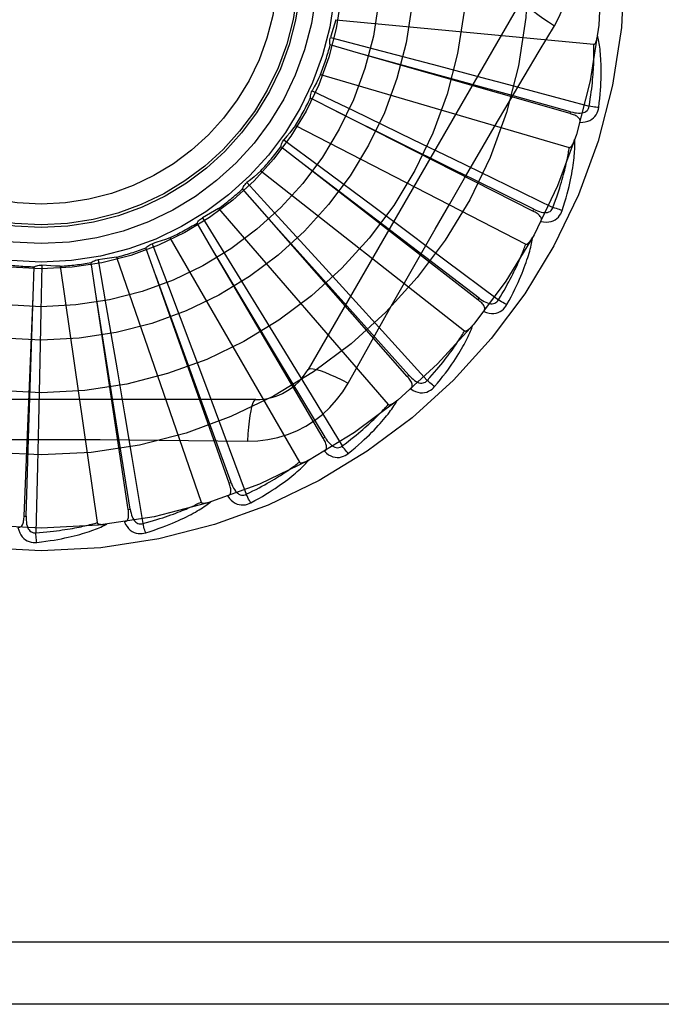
# Model space of a CAD drawing. Header units: inches. Extents: x 0 to 200, y 0 to 129.
# Tile 46 of 256: x 40.725 to 41.035, y 38.561 to 39.036. Entities that reach past the tile are written whole.
import ezdxf

# ---------------------------------------------------------------- set-up
doc = ezdxf.new("R2010")
doc.units = ezdxf.units.IN
doc.header["$LTSCALE"] = 11
doc.header["$MEASUREMENT"] = 0
doc.linetypes.add('HIDDEN', pattern=[0.2, 0.1, -0.1])
doc.layers.add('LEFTHAND_DOOR_ASSEMBLY', color=7, linetype='CONTINUOUS')

msp = doc.modelspace()

# ---------------------------------------------------------------- linework, layer by layer
at = {"layer": 'LEFTHAND_DOOR_ASSEMBLY', "color": 8, "linetype": 'HIDDEN'}
for p, q in [((40.9676966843, 39.0462183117), (40.8642547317, 38.8670515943)), ((40.8776136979, 39.03575452), (41.0020166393, 39.0238754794)), ((40.8750600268, 39.0272343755), (40.8964251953, 39.0216152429)), ((40.8886178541, 39.019616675), (40.8749142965, 39.0235588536)), ((40.9906170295, 38.9904311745), (40.8886178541, 39.019616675)), ((40.8964251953, 39.0216152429), (40.9272312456, 39.0134619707)), ((40.8703062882, 39.0093221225), (40.9902129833, 38.9741143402)), ((40.8661863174, 39.0014392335), (40.8861019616, 38.9918782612)), ((40.8780574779, 38.9913933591), (40.8653476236, 38.9978577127)), ((40.972690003, 38.9434318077), (40.8780574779, 38.9913933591)), ((40.8861019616, 38.9918782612), (40.9148082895, 38.9780422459)), ((40.9906171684, 38.9904311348), (40.9908808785, 38.9913537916)), ((40.8581285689, 38.9847503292), (40.9692052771, 38.9274863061)), ((40.8525912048, 38.9777896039), (40.8703375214, 38.9646323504)), ((40.9148082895, 38.9780422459), (40.9341861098, 38.9686667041)), ((40.8623466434, 38.96567863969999), (40.8510898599, 38.9744315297)), ((40.9461922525, 38.9006744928), (40.8623466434, 38.96567863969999)), ((40.9341861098, 38.9686667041), (40.9533365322, 38.959367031)), ((40.8415206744, 38.9629272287), (40.9397527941, 38.8856766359)), ((40.8703375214, 38.9646323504), (40.8959066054, 38.9456136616)), ((40.8347660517, 38.9571402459), (40.8497016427, 38.9408622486)), ((40.9533365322, 38.959367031), (40.9823676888, 38.9452166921)), ((40.8420531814, 38.9434019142), (40.8326563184, 38.9541269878)), ((40.8210828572, 38.9446415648), (40.9029200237, 38.8501964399)), ((40.884394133, 38.8961305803), (40.8420145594, 38.9434450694)), ((40.9120814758, 38.8637045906), (40.8420531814, 38.9434019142)), ((40.8959066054, 38.9456136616), (40.9131599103, 38.9327402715)), ((40.9726901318, 38.9434317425), (40.9731236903, 38.9442878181)), ((40.817910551, 38.9253683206), (40.8107132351, 38.9376779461)), ((40.8133551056, 38.9402374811), (40.8249401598, 38.9214270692)), ((40.8497016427, 38.9408622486), (40.8712093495, 38.9173482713)), ((40.9131599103, 38.9327402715), (40.930204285, 38.9199844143)), ((40.789132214, 38.9276922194), (40.79694801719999, 38.9070292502)), ((40.7975537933, 38.930554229), (40.8600381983, 38.822328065)), ((40.7907913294, 38.9122296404), (40.7860536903, 38.9256789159)), ((40.8505401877, 38.8709381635), (40.8178807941, 38.9254180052)), ((40.8715905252, 38.8338582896), (40.817910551, 38.9253683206)), ((40.7616756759, 38.9044607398), (40.7595689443, 38.9185635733)), ((40.7629728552, 38.9199578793), (40.7667369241, 38.8981891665)), ((40.7717838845, 38.9211743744), (40.8126571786, 38.8030787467)), ((40.8249401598, 38.9214270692), (40.8416091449, 38.8942676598)), ((40.930204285, 38.9199844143), (40.9560328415, 38.9005956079)), ((40.731615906, 38.9023424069), (40.7322162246, 38.9165890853)), ((40.7358224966, 38.9173140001), (40.7353987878, 38.8952263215)), ((40.7447045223, 38.9168410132), (40.7624894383, 38.7931442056)), ((40.8712093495, 38.9173482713), (40.8857145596, 38.9014423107)), ((40.8125303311, 38.8526079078), (40.7907715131, 38.9122840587)), ((40.8261828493, 38.8122143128), (40.7907913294, 38.9122296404)), ((40.7717383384, 38.8418023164), (40.7616665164, 38.9045179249)), ((40.7774995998, 38.7995549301), (40.7616756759, 38.9044607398)), ((40.79694801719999, 38.9070292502), (40.8081758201, 38.8772060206)), ((40.727300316, 38.7963376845), (40.731615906, 38.9023424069)), ((40.7296385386, 38.8389119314), (40.7316177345, 38.902400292)), ((40.8857145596, 38.9014423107), (40.9000368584, 38.8856912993)), ((40.9461923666, 38.9006744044), (40.9467801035, 38.9014329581)), ((40.7353987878, 38.8952263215), (40.7347381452, 38.8633664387)), ((40.7667369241, 38.8981891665), (40.7721177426, 38.8667800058)), ((40.8416091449, 38.8942676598), (40.8528420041, 38.8759040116)), ((40.912802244, 38.8643380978), (40.884394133, 38.8961305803)), ((40.9000368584, 38.8856912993), (40.9217293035, 38.8617647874)), ((40.8081758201, 38.8772060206), (40.8157303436, 38.8570483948)), ((40.8528420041, 38.8759040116), (40.8639245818, 38.8577271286)), ((40.8724181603, 38.8343439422), (40.8505401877, 38.8709381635)), ((40.88358504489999, 38.8604908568), (40.8904880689, 38.8728660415)), ((40.7721177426, 38.8667800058), (40.7757208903, 38.8455569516)), ((40.7347381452, 38.8633664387), (40.7342596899, 38.8418450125)), ((40.9120815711, 38.8637044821), (40.912802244, 38.8643380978)), ((40.8157303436, 38.8570483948), (40.8231726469, 38.8371026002)), ((40.8639245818, 38.8577271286), (40.880696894, 38.8301276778)), ((40.8389956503, 38.8524682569), (40.6321117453, 38.8524682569)), ((40.8270874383, 38.8125345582), (40.8125303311, 38.8526079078)), ((40.7342596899, 38.8418450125), (40.7337557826, 38.8205619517)), ((40.7784484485, 38.7996981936), (40.7717383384, 38.8418023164)), ((40.7757208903, 38.8455569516), (40.779253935, 38.8245631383)), ((40.7282591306, 38.7962987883), (40.7296385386, 38.8389119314)), ((40.8231726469, 38.8371026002), (40.8344186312, 38.8068277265)), ((40.8715905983, 38.833858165), (40.8724181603, 38.8343439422)), ((40.779253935, 38.8245631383), (40.7845671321, 38.7927070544)), ((40.7337557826, 38.8205619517), (40.7329441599, 38.7882760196)), ((40.8261828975, 38.8122141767), (40.8270874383, 38.8125345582)), ((40.7774996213, 38.7995547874), (40.7784484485, 38.7996981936)), ((40.7273003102, 38.7963375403), (40.7282591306, 38.7962987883)), ((41.2190536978, 38.5908016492), (40.1270536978, 38.5908016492)), ((41.2190536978, 38.5608016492), (40.1570536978, 38.5608016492))]:
    msp.add_line(p, q, dxfattribs=at)
for points in [[(40.9830436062, 39.0327581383), (40.9853870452, 39.0371163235), (40.98731871, 39.0416378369), (40.9888331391, 39.0463140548), (40.9899208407, 39.0510944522), (40.9905753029, 39.0559272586), (40.9907953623, 39.0608016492)], [(40.9676965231, 39.0462180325), (40.9676335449, 39.0456499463), (40.9679633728, 39.0448656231), (40.9686671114, 39.0438951), (40.9697318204, 39.0427435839), (40.9711586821, 39.0414113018), (40.972938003, 39.0399152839), (40.9750461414, 39.0382764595), (40.9774566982, 39.0365186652), (40.98014900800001, 39.0346608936), (40.98304529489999, 39.0327570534)], [(40.8776136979, 39.03575452), (40.8770225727, 39.0336063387), (40.8763999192, 39.0314702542), (40.8757457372, 39.0293462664), (40.8750600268, 39.0272343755)], [(40.954079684, 38.9838949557), (40.9685310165, 39.0083678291), (40.9757523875, 39.0205483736), (40.9830436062, 39.0327581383)], [(40.8749142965, 39.0235588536), (40.8747929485, 39.0241681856), (40.8747303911, 39.024783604), (40.8747269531, 39.0254110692), (40.87478121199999, 39.026035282), (40.8748920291, 39.026641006), (40.8750600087, 39.0272343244)], [(41.0020166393, 39.0238754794), (41.0021888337, 39.0238917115), (41.0023480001, 39.0239480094), (41.0024936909, 39.0240482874), (41.002627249, 39.0241808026), (41.0027493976, 39.0243360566), (41.0028615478, 39.0245112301), (41.0029648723, 39.0247001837), (41.0030608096, 39.0249033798), (41.0031511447, 39.0251195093), (41.0032360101, 39.0253477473), (41.0033160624, 39.0255870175), (41.0033915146, 39.0258367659), (41.0034626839, 39.0260956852), (41.0035299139, 39.0263649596), (41.0035936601, 39.0266449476), (41.0036539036, 39.0269368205), (41.0037110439, 39.0272416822), (41.0037642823, 39.0275600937), (41.0038128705, 39.02789309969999), (41.003857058, 39.0282403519)], [(41.0044156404, 38.9934093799), (41.0046861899, 38.9956217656), (41.0049160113, 38.9977429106), (41.0051077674, 38.9997702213), (41.0052643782, 39.0017094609), (41.0053881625, 39.003564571), (41.0054818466, 39.0053388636), (41.0055476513, 39.0070360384), (41.0055881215, 39.0086592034), (41.0056054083, 39.0102117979), (41.0056019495, 39.0116967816), (41.0055798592, 39.0131174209), (41.00554152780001, 39.014476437), (41.0054897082, 39.0157770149), (41.0054248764, 39.0170211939), (41.0053482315, 39.0182115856), (41.0052596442, 39.0193497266), (41.0051588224, 39.020437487), (41.005046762, 39.0214764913), (41.0049237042, 39.0224683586), (41.0047911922, 39.0234150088), (41.0046502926, 39.0243182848), (41.0045024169, 39.0251800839), (41.0043494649, 39.0260021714), (41.0041908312, 39.0267868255), (41.004026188, 39.0275372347), (41.0038561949, 39.0282523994)], [(40.9997820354, 38.9940153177), (41.0000854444, 38.9958405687), (41.0003612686, 38.9975950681), (41.0006085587, 38.9992773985), (41.0008301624, 39.0008918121), (41.0010280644, 39.0024412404), (41.0012039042, 39.0039282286), (41.0013595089, 39.0053555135), (41.0014963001, 39.0067254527), (41.001615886, 39.0080406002), (41.0017195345, 39.0093031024), (41.0018086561, 39.0105153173), (41.0018844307, 39.0116791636), (41.0019481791, 39.0127967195), (41.0020008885, 39.01386986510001), (41.0020438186, 39.0149006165), (41.0020774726, 39.0158906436), (41.0021026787, 39.0168418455), (41.0021197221, 39.01775555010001), (41.0021290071, 39.0186333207), (41.0021310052, 39.0194763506), (41.002126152, 39.0202859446), (41.0021149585, 39.0210633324), (41.0020979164, 39.021809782), (41.00207552, 39.0225264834), (41.0020485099, 39.0232152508), (41.0020166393, 39.0238754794)], [(40.9908808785, 38.9913537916), (40.9597831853, 38.9999697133), (40.9497941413, 39.0027407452), (40.8885620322, 39.0196320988)], [(40.9272312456, 39.0134619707), (40.9480332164, 39.0079231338), (40.9585214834, 39.0051193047)], [(40.8703062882, 39.0093221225), (40.8693192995, 39.0073246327), (40.8683036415, 39.005344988), (40.8672593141, 39.0033831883), (40.8661863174, 39.0014392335)], [(40.9585214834, 39.0051193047), (40.98911583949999, 38.9968928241), (40.9997820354, 38.9940153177)], [(40.8653476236, 38.9978577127), (40.8653437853, 38.9984789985), (40.8653988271, 38.9990951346), (40.8655141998, 38.9997119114), (40.8656856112, 39.0003145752), (40.8659090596, 39.0008883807), (40.86618629, 39.0014391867)], [(40.9908809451, 38.991355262), (40.9918866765, 38.9910992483), (40.9928498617, 38.9909037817), (40.9937735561, 38.9907711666), (40.9946546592, 38.9907041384), (40.9954933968, 38.9907073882), (40.9962830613, 38.9907830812), (40.9970211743, 38.9909313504), (40.9976916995, 38.9911598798), (40.9982773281, 38.9914748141), (40.9987755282, 38.9918710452), (40.999177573, 38.9923480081), (40.9994817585, 38.9928799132), (40.9996835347, 38.993437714), (40.9997831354, 38.994019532)], [(41.0044156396, 38.99340938), (41.003798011, 38.9934610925), (41.0030947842, 38.9935351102), (41.0023299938, 38.9936290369), (41.00151300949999, 38.9937417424), (41.0006534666, 38.9938721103), (40.999782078, 38.9940155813)], [(40.9731236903, 38.9442878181), (40.94421854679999, 38.958633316), (40.9349344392, 38.9632447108), (40.8780055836, 38.9914190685)], [(40.995333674, 38.9862361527), (40.9954170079, 38.9866906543), (40.9954124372, 38.9871223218), (40.9953151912, 38.9875333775), (40.9951395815, 38.9879171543), (40.9948969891, 38.9882653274), (40.9945914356, 38.988585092), (40.9942282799, 38.9888803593), (40.9938148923, 38.9891526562), (40.9933585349, 38.9894038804), (40.9928648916, 38.9896368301), (40.9923414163, 38.9898544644), (40.991790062, 38.9900581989), (40.9912158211, 38.9902507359), (40.9906170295, 38.9904311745)], [(40.9953346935, 38.9862394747), (40.996692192, 38.9862858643), (40.9979439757, 38.9864572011), (40.9990983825, 38.9867538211), (41.0001439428, 38.98717216), (41.0010798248, 38.9877098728), (41.0019013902, 38.9883562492), (41.0026070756, 38.9891098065), (41.0031967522, 38.9899359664), (41.0036625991, 38.9908112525), (41.0040185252, 38.9917017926), (41.0042693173, 38.9925635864), (41.0044156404, 38.9934093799)], [(40.8581285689, 38.9847503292), (40.8567813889, 38.9829757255), (40.8554094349, 38.98122407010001), (40.8540127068, 38.9794953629), (40.8525912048, 38.9777896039)], [(40.8904880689, 38.8728660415), (40.9043877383, 38.8975553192), (40.9113808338, 38.9099271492), (40.9184154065, 38.9222965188), (40.9254720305, 38.934653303), (40.932576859, 38.9469927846), (40.93970875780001, 38.9593180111), (40.9468827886, 38.9716127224), (40.954079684, 38.9838949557)], [(40.8510898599, 38.9744315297), (40.85120367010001, 38.9750423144), (40.8513743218, 38.9756368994), (40.8516043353, 38.9762206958), (40.851886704, 38.9767800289), (40.8522147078, 38.9773011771), (40.8525911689, 38.9777895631)], [(40.986802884, 38.9437447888), (40.9874872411, 38.9458659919), (40.9881143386, 38.9479053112), (40.9886863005, 38.9498596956), (40.9892070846, 38.9517342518), (40.989679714, 38.9535324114), (40.9901074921, 38.9552569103), (40.9904933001, 38.9569109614), (40.9908402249, 38.9584971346), (40.9911510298, 38.9600184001), (40.9914286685, 38.9614772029), (40.9916758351, 38.9628763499), (40.9918953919, 38.9642180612), (40.9920906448, 38.9655049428), (40.99226244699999, 38.9667389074), (40.9924124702, 38.9679222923), (40.9925408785, 38.9690566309), (40.9926477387, 38.97014381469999), (40.9927343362, 38.9711852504), (40.9928012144, 38.9721824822), (40.9928502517, 38.9731371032), (40.9928828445, 38.9740507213), (40.9929007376, 38.9749249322), (40.9929061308, 38.9757611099), (40.9928988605, 38.9765616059), (40.9928792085, 38.9773296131), (40.9928476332, 38.9780640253)], [(40.9902129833, 38.9741143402), (40.9903851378, 38.9740976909), (40.9905520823, 38.974122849), (40.990714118, 38.9741937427), (40.9908703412, 38.9742985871), (40.9910196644, 38.9744279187), (40.9911629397, 38.974578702), (40.9913001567, 38.9747446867), (40.9914328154, 38.9749260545), (40.9915624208, 38.9751211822), (40.991688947, 38.9753292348), (40.9918128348, 38.9755490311), (40.9919341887, 38.9757799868), (40.9920530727, 38.9760207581), (40.9921700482, 38.9762724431), (40.9922856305, 38.9765353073), (40.9924000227, 38.9768105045), (40.9925154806, 38.97710410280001), (40.9926263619, 38.9774016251), (40.992727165, 38.9776890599), (40.9928197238, 38.9779710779)], [(40.9823676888, 38.9452166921), (40.9830110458, 38.9469515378), (40.9836139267, 38.948622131), (40.9841751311, 38.9502272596), (40.9846982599, 38.9517705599), (40.9851858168, 38.9532545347), (40.9856398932, 38.9546813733), (40.9860628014, 38.9560534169), (40.9864563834, 38.9573727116), (40.9868227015, 38.9586414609), (40.987163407, 38.9598615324), (40.9874803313, 38.9610349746), (40.9877749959, 38.9621634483), (40.9880490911, 38.9632487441), (40.9883039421, 38.9642925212), (40.9885411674, 38.965296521), (40.9887615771, 38.9662622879), (40.9889663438, 38.9671915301), (40.9891559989, 38.9680854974), (40.9893312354, 38.9689456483), (40.9894927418, 38.9697730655), (40.9896411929, 38.9705689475), (40.9897773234, 38.9713344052), (40.9899018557, 38.9720705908), (40.9900155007, 38.972778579), (40.9901193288, 38.9734600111), (40.9902129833, 38.9741143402)], [(40.9467801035, 38.9014329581), (40.9211122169, 38.9209895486), (40.8623005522, 38.9657137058)], [(40.8415206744, 38.9629272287), (40.8398619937, 38.96143965), (40.8381833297, 38.9599792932), (40.8364846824, 38.9585461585), (40.8347660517, 38.9571402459)], [(40.8326563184, 38.9541269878), (40.8328836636, 38.9547051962), (40.8331637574, 38.9552567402), (40.8335000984, 38.9557864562), (40.8338832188, 38.9562822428), (40.8343039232, 38.9567318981), (40.8347660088, 38.9571402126)], [(40.8210828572, 38.9446415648), (40.8191726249, 38.9434947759), (40.8172479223, 38.942378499), (40.8153087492, 38.941292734), (40.8133551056, 38.9402374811)], [(40.9765274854, 38.938419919), (40.9766953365, 38.9388504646), (40.9767725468, 38.9392752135), (40.9767548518, 38.9396972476), (40.9766550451, 38.9401073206), (40.9764827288, 38.9404951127), (40.9762432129, 38.940866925), (40.9759424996, 38.9412255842), (40.975588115, 38.9415711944), (40.975187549, 38.9419042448), (40.9747469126, 38.9422264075), (40.9742740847, 38.9425391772), (40.9737712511, 38.9428435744), (40.9732438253, 38.9431413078), (40.972690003, 38.9434318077)], [(40.9731240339, 38.9442892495), (40.9740631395, 38.9438475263), (40.9749719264, 38.943473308), (40.9758538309, 38.9431682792), (40.9767063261, 38.9429357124), (40.9775305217, 38.9427801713), (40.978320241, 38.9427050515), (40.9790730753, 38.9427109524), (40.9797747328, 38.9428084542), (40.9804093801, 38.9430068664), (40.9809735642, 38.943301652), (40.9814586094, 38.9436939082), (40.9818579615, 38.9441586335), (40.9821616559, 38.9446681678), (40.9823695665, 38.945220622)], [(40.9765291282, 38.9384230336), (40.9778708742, 38.9382116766), (40.9791324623, 38.9381430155), (40.9803221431, 38.9382158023), (40.9814279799, 38.9384287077), (40.9824487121, 38.9387795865), (40.9833777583, 38.9392587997), (40.9842133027, 38.9398651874), (40.9849486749, 38.9405648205), (40.9855717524, 38.9413361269), (40.9860897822, 38.9421432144), (40.9864991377, 38.9429419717), (40.986802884, 38.9437447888)], [(40.9868028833, 38.943744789), (40.9862062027, 38.943912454), (40.985529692, 38.9441182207), (40.9847964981, 38.9443551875), (40.9840156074, 38.9446204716), (40.9831962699, 38.9449111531), (40.9823677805, 38.9452169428)], [(40.8107132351, 38.9376779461), (40.8110458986, 38.93820268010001), (40.8114253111, 38.938691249), (40.8118558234, 38.9391477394), (40.8123258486, 38.9395620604), (40.812824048, 38.939923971), (40.8133550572, 38.9402374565)], [(40.7860536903, 38.9256789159), (40.7864796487, 38.9261312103), (40.786944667, 38.9265391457), (40.7874537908, 38.9269059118), (40.7879937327, 38.9272237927), (40.7885514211, 38.9274848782), (40.7891321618, 38.9276922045)], [(40.7975537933, 38.930554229), (40.7954610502, 38.9297896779), (40.7933598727, 38.9290578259), (40.7912502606, 38.9283586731), (40.789132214, 38.9276922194)], [(40.9560328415, 38.9005956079), (40.9569928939, 38.9021773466), (40.9579010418, 38.9037036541), (40.9587558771, 38.90517356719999), (40.9595616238, 38.9065899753), (40.9603212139, 38.9079548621), (40.9610371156, 38.9092699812), (40.9617120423, 38.9105371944), (40.9623481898, 38.9117581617), (40.9629480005, 38.912934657), (40.9635134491, 38.9140682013), (40.9640467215, 38.9151604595), (40.9645496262, 38.9162127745), (40.9650241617, 38.9172265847), (40.9654719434, 38.9182032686), (40.9658948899, 38.9191442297), (40.9662940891, 38.9200508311), (40.9666710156, 38.9209245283), (40.9670264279, 38.921766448), (40.9673612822, 38.9225778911), (40.96767645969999, 38.9233597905), (40.9679728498, 38.9241131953), (40.968251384, 38.9248390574), (40.9685129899, 38.9255383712), (40.9687585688, 38.9262120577), (40.9689894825, 38.9268615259), (40.9692052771, 38.9274863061)], [(40.9601093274, 38.8983109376), (40.9611827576, 38.9002642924), (40.9621844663, 38.9021480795), (40.9631159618, 38.9039589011), (40.9639820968, 38.9057010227), (40.964786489, 38.9073772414), (40.9655329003, 38.9089896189), (40.9662247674, 38.9105407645), (40.9668656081, 38.9120326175), (40.9674586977, 38.9134675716), (40.9680073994, 38.9148474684), (40.9685148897, 38.9161745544), (40.9689843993, 38.9174504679), (40.9694196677, 38.918677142), (40.9698218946, 38.9198562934), (40.9701931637, 38.920989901), (40.9705339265, 38.9220794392), (40.9708446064, 38.9231267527), (40.97112673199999, 38.9241329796), (40.971381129, 38.9250995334), (40.9716099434, 38.9260276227), (40.9718148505, 38.9269185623), (40.9719978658, 38.9277735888), (40.9721614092, 38.9285936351), (40.9723057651, 38.9293810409), (40.9724318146, 38.9301388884), (40.9725397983, 38.9308660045)], [(40.9692052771, 38.9274863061), (40.9693711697, 38.9274373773), (40.9695398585, 38.9274304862), (40.9697123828, 38.9274694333), (40.9698856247, 38.9275428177), (40.9700567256, 38.9276415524), (40.9702259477, 38.92776249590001), (40.9703920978, 38.9278995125), (40.9705566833, 38.9280524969), (40.9707208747, 38.9282195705), (40.9708844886, 38.9283999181), (40.9710477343, 38.9285922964), (40.9712106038, 38.9287961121), (40.9713729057, 38.9290100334), (40.971535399, 38.9292350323), (40.9716986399, 38.9294712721), (40.9718630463, 38.9297198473), (40.9720293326, 38.9299815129), (40.9721971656, 38.9302574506), (40.9723664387, 38.9305492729), (40.9725371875, 38.9308564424)], [(40.7595689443, 38.9185635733), (40.7600728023, 38.9189270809), (40.7606066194, 38.9192396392), (40.7611759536, 38.919503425), (40.7617662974, 38.9197133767), (40.7623633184, 38.9198642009), (40.7629728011, 38.9199578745)], [(40.7717838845, 38.9211743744), (40.7695842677, 38.9208196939), (40.7673825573, 38.9204987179), (40.7651787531, 38.9202114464), (40.7629728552, 38.9199578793)], [(40.7322162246, 38.9165890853), (40.7327797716, 38.9168506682), (40.7333630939, 38.9170565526), (40.7339720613, 38.9172078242), (40.7345914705, 38.9173022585), (40.7352062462, 38.9173373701), (40.7358224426, 38.9173140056)], [(40.7447045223, 38.9168410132), (40.7424775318, 38.9169090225), (40.740254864, 38.9170105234), (40.7380365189, 38.9171455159), (40.7358224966, 38.9173140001)], [(40.9490116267, 38.8950264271), (40.9492580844, 38.8954177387), (40.9494143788, 38.8958203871), (40.9494768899, 38.8962381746), (40.94945647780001, 38.8966596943), (40.9493606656, 38.8970730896), (40.949195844, 38.8974835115), (40.9489684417, 38.8978925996), (40.9486858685, 38.8982990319), (40.9483555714, 38.8987018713), (40.9479838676, 38.89910160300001), (40.9475787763, 38.8994982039), (40.9471426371, 38.8998922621), (40.9466810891, 38.900284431), (40.9461922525, 38.9006744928)], [(40.9467807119, 38.9014342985), (40.9476192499, 38.900822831), (40.9484407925, 38.9002833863), (40.9492490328, 38.8998169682), (40.9500421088, 38.8994272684), (40.9508219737, 38.8991185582), (40.9515832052, 38.8988953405), (40.9523235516, 38.8987586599), (40.9530309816, 38.8987216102), (40.9536917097, 38.898796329), (40.9543014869, 38.8989790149), (40.9548520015, 38.8992723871), (40.9553320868, 38.8996531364), (40.95572672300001, 38.9000959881), (40.956035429, 38.9005991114)], [(40.9601093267, 38.898310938), (40.9595551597, 38.8985884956), (40.9589298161, 38.8989185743), (40.9582547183, 38.8992900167), (40.9575381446, 38.8996982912), (40.9567886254, 38.9001387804), (40.956032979, 38.9005958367)], [(40.9490140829, 38.8950296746), (40.9502915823, 38.89456821), (40.95151737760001, 38.8942620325), (40.9526993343, 38.8941083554), (40.9538254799, 38.8941081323), (40.9548941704, 38.8942594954), (40.9558971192, 38.8945542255), (40.9568323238, 38.8949915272), (40.9576868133, 38.8955393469), (40.9584446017, 38.8961787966), (40.9591060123, 38.8968732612), (40.9596591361, 38.8975801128), (40.9601093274, 38.8983109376)], [(40.9217293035, 38.8617647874), (40.9229713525, 38.863136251), (40.9241519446, 38.864463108), (40.9252695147, 38.8657446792), (40.9263287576, 38.8669830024), (40.92733292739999, 38.8681794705), (40.9282847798, 38.8693353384), (40.9291873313, 38.8704519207), (40.9300430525, 38.8715304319), (40.930854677, 38.8725721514), (40.9316244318, 38.8735781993), (40.9323547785, 38.8745497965), (40.933047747, 38.8754879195), (40.9337055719, 38.8763936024), (40.9343301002, 38.877267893), (40.93492348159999, 38.8781118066), (40.93548704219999, 38.8789264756), (40.9360225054, 38.8797130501), (40.9365308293, 38.880472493), (40.9370131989, 38.8812059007), (40.9374706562, 38.8819140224), (40.937904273, 38.88259772), (40.938315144, 38.8832577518), (40.9387043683, 38.8838949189), (40.9390730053, 38.8845099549), (40.9394226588, 38.8851039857), (40.9397527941, 38.8856766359)], [(40.9252997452, 38.8587499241), (40.926723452, 38.8604648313), (40.9280635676, 38.8621250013), (40.92932093, 38.8637268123), (40.9305011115, 38.8652735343), (40.9316081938, 38.8667672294), (40.9326462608, 38.8682092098), (40.9336191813, 38.8696013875), (40.9345307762, 38.8709450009), (40.9353847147, 38.8722417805), (40.9361846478, 38.8734928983), (40.9369341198, 38.874699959), (40.937636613, 38.8758639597), (40.9382961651, 38.8769860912), (40.9389142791, 38.8780678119), (40.9394933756, 38.8791106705), (40.9400341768, 38.88011602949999), (40.9405374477, 38.8810856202), (40.9410049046, 38.8820202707), (40.9414376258, 38.8829212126), (40.9418379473, 38.8837892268), (40.9422077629, 38.884625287), (40.9425492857, 38.8854302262), (40.9428650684, 38.8862045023), (40.9431558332, 38.8869503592), (40.9434230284, 38.8876706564), (40.9436666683, 38.8883641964)], [(40.9397527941, 38.8856766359), (40.939906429, 38.8855971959), (40.9400707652, 38.8855585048), (40.9402475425, 38.8855640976), (40.9404315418, 38.8856033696), (40.9406182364, 38.885667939), (40.9408072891, 38.8857546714), (40.9409963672, 38.8858577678), (40.9411869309, 38.8859768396), (40.9413797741, 38.8861098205), (40.9415745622, 38.8862559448), (40.9417712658, 38.88641395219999), (40.9419697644, 38.8865832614), (40.9421696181, 38.8867626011), (40.9423717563, 38.8869527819), (40.9425767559, 38.887153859), (40.9427852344, 38.8873668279), (40.9430016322, 38.8875965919), (40.9432150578, 38.8878314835), (40.9434149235, 38.8880602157), (40.9436047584, 38.8882865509)], [(40.8642547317, 38.8670515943), (40.8647152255, 38.8673904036), (40.8655595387, 38.8674969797), (40.866751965, 38.8673727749), (40.868281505, 38.8670264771), (40.8701487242, 38.8664569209), (40.8723339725, 38.8656639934), (40.874807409, 38.8646576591), (40.8775348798, 38.8634489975), (40.8804892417, 38.862046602), (40.88358504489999, 38.8604908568)], [(40.9137815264, 38.8576257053), (40.9140972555, 38.8579628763), (40.9143267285, 38.8583284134), (40.9144671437, 38.858726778), (40.9145269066, 38.859144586), (40.9145110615, 38.8595686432), (40.9144268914, 38.860002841), (40.9142810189, 38.8604475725), (40.9140804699, 38.86090013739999), (40.9138323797, 38.8613582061), (40.9135430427, 38.8618210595), (40.9132203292, 38.8622871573), (40.9128666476, 38.8627566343), (40.9124876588, 38.8632290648), (40.9120814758, 38.8637045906)], [(40.9128030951, 38.8643392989), (40.9135107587, 38.863580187), (40.9142153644, 38.8628950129), (40.9149207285, 38.8622840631), (40.9156257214, 38.861751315), (40.91633306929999, 38.8613005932), (40.9170383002, 38.8609373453), (40.9177394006, 38.8606630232), (40.9184270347, 38.8604927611), (40.9190899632, 38.860441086), (40.9197232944, 38.8605050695), (40.9203193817, 38.8606889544), (40.9208628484, 38.8609719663), (40.9213341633, 38.8613321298), (40.9217325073, 38.861767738)], [(40.9252997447, 38.8587499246), (40.9248081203, 38.8591273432), (40.9242565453, 38.859569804), (40.9236639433, 38.860062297), (40.9230375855, 38.860598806), (40.9223849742, 38.86117318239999), (40.9217294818, 38.8617649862)], [(40.8350122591, 38.8324473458), (40.8399465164, 38.8325974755), (40.8448138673, 38.8331816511), (40.8495993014, 38.8341973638), (40.8542696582, 38.8356357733), (40.8588007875, 38.8374893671), (40.8631501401, 38.8397421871), (40.8672785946, 38.8423800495), (40.8711552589, 38.8453768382), (40.874746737, 38.8487036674), (40.8780308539, 38.8523450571), (40.8809799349, 38.8562782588), (40.88358504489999, 38.8604908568)], [(40.9137840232, 38.8576277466), (40.9149511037, 38.8569328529), (40.9160968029, 38.8564002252), (40.9172283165, 38.8560256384), (40.9183340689, 38.8558122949), (40.9194120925, 38.8557586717), (40.9204526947, 38.8558582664), (40.9214537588, 38.8561106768), (40.9223964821, 38.8564868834), (40.923261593, 38.8569713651), (40.9240424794, 38.857528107), (40.92471938, 38.8581175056), (40.9252997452, 38.8587499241)], [(40.8389953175, 38.8524682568), (40.8384718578, 38.8522387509), (40.8379575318, 38.8515609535), (40.8374689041, 38.8504662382), (40.8370040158, 38.8489684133), (40.8365636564, 38.8470665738), (40.8361577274, 38.8447776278), (40.8357925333, 38.8421325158), (40.8354755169, 38.8391660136), (40.8352127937, 38.8359055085), (40.8350121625, 38.8324453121)], [(40.8836322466, 38.8264915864), (40.8853547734, 38.8279060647), (40.8869848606, 38.8292826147), (40.8885226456, 38.8306175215), (40.8899742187, 38.8319129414), (40.8913439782, 38.8331701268), (40.8926361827, 38.8343895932), (40.8938549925, 38.8355724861), (40.8950043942, 38.8367192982), (40.8960883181, 38.8378310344), (40.897110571, 38.8389081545), (40.8980749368, 38.8399515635), (40.8989850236, 38.8409615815), (40.8998450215, 38.8419386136), (40.9006566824, 38.8428838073), (40.9014226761, 38.8437982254), (40.9021439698, 38.844683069), (40.9028216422, 38.84553989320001), (40.9034575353, 38.8463691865), (40.904052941, 38.84717195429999), (40.904610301, 38.8479485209), (40.905131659, 38.8486994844), (40.9056193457, 38.8494252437), (40.9060759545, 38.8501257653), (40.9065026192, 38.850803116), (40.9069013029, 38.8514598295), (40.9072717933, 38.8520947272)], [(40.9029200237, 38.8501964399), (40.9030558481, 38.8500893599), (40.9032098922, 38.85002026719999), (40.9033845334, 38.8499923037), (40.9035726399, 38.8499960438), (40.9037681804, 38.8500241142), (40.9039702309, 38.8500735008), (40.9041754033, 38.8501389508), (40.9043850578, 38.8502198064), (40.9045995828, 38.8503138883), (40.9048185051, 38.8504205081), (40.905041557, 38.8505384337), (40.9052685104, 38.8506671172), (40.9054986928, 38.8508053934), (40.9057331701, 38.8509538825), (40.9059725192, 38.8511125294), (40.9062175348, 38.85128219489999), (40.90646889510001, 38.8514630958), (40.9067275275, 38.851657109), (40.9069947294, 38.8518664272), (40.9072700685, 38.8520903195)], [(40.880696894, 38.8301276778), (40.8821760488, 38.8312392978), (40.8835864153, 38.8323187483), (40.8849263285, 38.8333656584), (40.8862007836, 38.8343811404), (40.8874132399, 38.8353659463), (40.8885666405, 38.836320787), (40.8896641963, 38.8372463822), (40.890708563, 38.838143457), (40.8917026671, 38.8390127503), (40.8926489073, 38.8398549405), (40.8935499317, 38.8406707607), (40.8944079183, 38.8414607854), (40.8952252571, 38.8422256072), (40.8960039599, 38.8429659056), (40.8967463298, 38.8436822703), (40.8974538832, 38.8443755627), (40.8981285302, 38.8450465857), (40.8987713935, 38.8456961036), (40.8993838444, 38.8463249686), (40.8999670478, 38.8469337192), (40.9005222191, 38.847522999), (40.901050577, 38.8480933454), (40.9015533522, 38.8486453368), (40.9020317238, 38.8491794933), (40.9024874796, 38.8496966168), (40.9029200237, 38.8501964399)], [(40.6502638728, 38.8326567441), (40.6785952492, 38.8329639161), (40.692806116, 38.8330936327), (40.7070355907, 38.8331861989), (40.7212651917, 38.8332533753), (40.7355039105, 38.8332701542), (40.7497438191, 38.8332563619), (40.7639783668, 38.8331908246), (40.7782135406, 38.833099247)], [(40.7782135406, 38.833099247), (40.8066333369, 38.8328204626), (40.8207926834, 38.8326568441), (40.8350122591, 38.8324473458)], [(40.8721088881, 38.8275670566), (40.8724830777, 38.827838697), (40.872777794, 38.8281544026), (40.8729910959, 38.8285190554), (40.8731288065, 38.8289180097), (40.8731934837, 38.8293374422), (40.8731929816, 38.8297797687), (40.8731338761, 38.8302441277), (40.8730225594, 38.8307265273), (40.8728655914, 38.8312233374), (40.8726690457, 38.8317326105), (40.87244039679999, 38.8322512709), (40.8721820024, 38.8327790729), (40.8718993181, 38.833314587), (40.8715905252, 38.8338582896)], [(40.8724192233, 38.8343449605), (40.8729704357, 38.8334656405), (40.8735326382, 38.8326595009), (40.8741096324, 38.8319261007), (40.8747010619, 38.8312695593), (40.8753103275, 38.8306931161), (40.8759340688, 38.8302029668), (40.8765705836, 38.829800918), (40.8772135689, 38.8295035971), (40.8778547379, 38.8293273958), (40.8784887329, 38.8292703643), (40.8791088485, 38.8293381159), (40.87969605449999, 38.8295131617), (40.8802270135, 38.8297776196), (40.8807005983, 38.8301299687)], [(40.8721122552, 38.8275690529), (40.8731267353, 38.8266658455), (40.8741509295, 38.8259260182), (40.8751911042, 38.8253440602), (40.8762364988, 38.824925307), (40.8772848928, 38.8246686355), (40.8783255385, 38.824569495), (40.8793562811, 38.8246278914), (40.8803531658, 38.8248188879), (40.8812943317, 38.8251308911), (40.8821664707, 38.8255297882), (40.8829426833, 38.8259804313), (40.8836322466, 38.8264915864)], [(40.8836322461, 38.826491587), (40.883220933, 38.8269552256), (40.8827630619, 38.8274940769), (40.8822743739, 38.8280898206), (40.8817608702, 38.8287351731), (40.8812287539, 38.8294226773), (40.8806971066, 38.8301278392)], [(40.8366128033, 38.8027018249), (40.8385718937, 38.8037647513), (40.8404330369, 38.8048079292), (40.8421956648, 38.8058276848), (40.843866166, 38.8068249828), (40.845449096, 38.8078002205), (40.8469487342, 38.8087530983), (40.8483693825, 38.8096839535), (40.8497150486, 38.8105925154), (40.8509897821, 38.8114790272), (40.85219740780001, 38.8123432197), (40.8533418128, 38.8131852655), (40.8544266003, 38.8140047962), (40.8554559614, 38.8148014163), (40.8564318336, 38.8155759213), (40.8573570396, 38.8163288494), (40.8582327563, 38.817061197), (40.8590603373, 38.817774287), (40.8598416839, 38.8184682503), (40.8605782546, 38.8191438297), (40.8612725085, 38.8198008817), (40.8619265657, 38.8204396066), (40.8625427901, 38.8210599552), (40.863123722, 38.8216614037), (40.8636708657, 38.822245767), (40.8641866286, 38.8228151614), (40.8646705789, 38.8233684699)], [(40.8600381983, 38.822328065), (40.8601513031, 38.8221972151), (40.8602894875, 38.822100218), (40.8604556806, 38.8220397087), (40.8606410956, 38.8220077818), (40.8608384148, 38.8219983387), (40.8610461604, 38.8220085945), (40.8612600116, 38.8220340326), (40.8614811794, 38.8220737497), (40.8617096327, 38.8221255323), (40.8619447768, 38.822188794), (40.8621861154, 38.8222623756), (40.862433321, 38.8223457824), (40.8626855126, 38.8224379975), (40.8629438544, 38.8225394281), (40.8632089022, 38.8226499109), (40.8634815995, 38.8227701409), (40.8637629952, 38.8229003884), (40.8640533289, 38.823041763), (40.8643532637, 38.8231956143), (40.8646625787, 38.8233614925)], [(40.8344186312, 38.8068277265), (40.8360814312, 38.8076393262), (40.8376705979, 38.808432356), (40.8391844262, 38.8092067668), (40.8406280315, 38.8099627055), (40.8420049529, 38.8107002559), (40.8433182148, 38.8114195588), (40.8445711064, 38.8121207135), (40.8457663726, 38.8128039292), (40.8469070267, 38.8134693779), (40.8479955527, 38.8141172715), (40.8490346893, 38.8147478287), (40.8500266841, 38.8153612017), (40.8509739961, 38.8159575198), (40.8518787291, 38.8165370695), (40.8527432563, 38.8170999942), (40.8535692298, 38.8176468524), (40.8543586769, 38.8181780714), (40.8551128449, 38.818694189), (40.8558332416, 38.8191957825), (40.8565211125, 38.8196831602), (40.8571777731, 38.82015672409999), (40.85780452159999, 38.8206167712), (40.8584026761, 38.8210636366), (40.8589734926, 38.8214976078), (40.8595188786, 38.8219191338), (40.8600381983, 38.822328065)], [(40.8255015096, 38.8059388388), (40.8259201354, 38.8061346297), (40.8262691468, 38.8063887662), (40.8265475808, 38.8067064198), (40.8267583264, 38.8070720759), (40.8269012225, 38.8074716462), (40.8269844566, 38.8079060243), (40.8270143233, 38.8083731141), (40.8269963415, 38.8088677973), (40.8269362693, 38.8093852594), (40.8268396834, 38.8099224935), (40.8267133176, 38.8104751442), (40.8265594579, 38.8110424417), (40.8263832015, 38.8116218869), (40.8261828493, 38.8122143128)], [(40.8270886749, 38.8125353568), (40.8274635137, 38.8115676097), (40.8278629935, 38.8106696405), (40.8282907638, 38.809840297), (40.8287472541, 38.8090836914), (40.8292364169, 38.808402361), (40.829756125, 38.8078030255), (40.8303050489, 38.807287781), (40.8308801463, 38.8068741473), (40.83147638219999, 38.8065797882), (40.8320881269, 38.8064038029), (40.8327098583, 38.8063529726), (40.8333195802, 38.8064137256), (40.8338909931, 38.8065729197), (40.8344227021, 38.806829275)], [(40.825504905, 38.8059399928), (40.8263301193, 38.8048611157), (40.8271957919, 38.8039408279), (40.828107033, 38.8031725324), (40.8290542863, 38.8025635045), (40.8300351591, 38.8021130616), (40.8310382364, 38.8018187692), (40.8320614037, 38.801681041), (40.8330764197, 38.8016799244), (40.8340596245, 38.8018081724), (40.8349914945, 38.8020348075), (40.8358389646, 38.8023304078), (40.8366128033, 38.8027018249)], [(40.836612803, 38.8027018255), (40.836296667, 38.8032349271), (40.8359490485, 38.8038506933), (40.835581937, 38.804528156), (40.83519984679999, 38.8052590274), (40.8348074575, 38.8060348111), (40.8344188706, 38.8068278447)], [(40.775643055, 38.7935218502), (40.7760910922, 38.79363485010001), (40.7764818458, 38.7938183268), (40.7768153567, 38.7940775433), (40.7770915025, 38.7943967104), (40.7773074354, 38.7947620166), (40.777471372, 38.7951727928), (40.7775890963, 38.7956257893), (40.7776650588, 38.7961149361), (40.7777040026, 38.79663441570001), (40.7777108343, 38.7971802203), (40.7776913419, 38.7977467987), (40.7776476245, 38.7983329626), (40.777584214, 38.7989352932), (40.7774995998, 38.7995549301)], [(40.7784498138, 38.7996987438), (40.7786347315, 38.7986775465), (40.7788570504, 38.7977202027), (40.779120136, 38.79682489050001), (40.7794251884, 38.7959955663), (40.7797765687, 38.7952339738), (40.78017346, 38.7945471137), (40.7806149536, 38.7939372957), (40.7811013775, 38.7934222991), (40.7816311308, 38.793020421), (40.782198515, 38.79273184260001), (40.7827993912, 38.7925642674), (40.7834095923, 38.7925085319), (40.7840008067, 38.7925567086), (40.7845714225, 38.7927078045)], [(40.7845671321, 38.7927070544), (40.7863534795, 38.7931893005), (40.7880640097, 38.7936672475), (40.7896970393, 38.7941411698), (40.7912576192, 38.7946102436), (40.7927492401, 38.7950738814), (40.7941748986, 38.7955316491), (40.7955378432, 38.7959830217), (40.7968408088, 38.7964276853), (40.7980867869, 38.7968652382), (40.7992782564, 38.7972954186), (40.8004179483, 38.7977179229), (40.801508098, 38.7981324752), (40.8025511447, 38.7985387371), (40.8035492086, 38.7989365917), (40.8045046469, 38.7993257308), (40.8054191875, 38.7997063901), (40.8062949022, 38.8000786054), (40.8071331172, 38.8004426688), (40.8079354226, 38.8007988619), (40.8087030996, 38.8011472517), (40.8094375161, 38.8014879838), (40.8101400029, 38.8018211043), (40.8108119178, 38.8021466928), (40.8114545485, 38.8024647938), (40.812069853, 38.8027754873), (40.8126571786, 38.8030787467)], [(40.7859408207, 38.7882404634), (40.7880656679, 38.7889134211), (40.7900906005, 38.7895855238), (40.7920143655, 38.7902532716), (40.7938434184, 38.7909164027), (40.7955823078, 38.791574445), (40.7972351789, 38.7922262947), (40.7988063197, 38.7928714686), (40.8002996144, 38.7935089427), (40.8017190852, 38.7941381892), (40.8030684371, 38.7947582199), (40.8043515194, 38.7953684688), (40.8055718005, 38.7959678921), (40.8067333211, 38.7965553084), (40.8078381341, 38.7971311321), (40.808889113, 38.79769535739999), (40.809887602, 38.79824874), (40.8108351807, 38.7987923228), (40.8117337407, 38.7993258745), (40.8125848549, 38.7998498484), (40.8133909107, 38.8003636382), (40.8141540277, 38.8008670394), (40.8148765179, 38.8013595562), (40.8155607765, 38.8018401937), (40.816208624, 38.8023104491), (40.816822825, 38.802771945), (40.817402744, 38.8032236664)], [(40.8126571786, 38.8030787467), (40.812743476, 38.8029288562), (40.8128608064, 38.8028074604), (40.8130125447, 38.8027165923), (40.8131885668, 38.8026501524), (40.8133805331, 38.802603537), (40.8135864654, 38.8025742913), (40.8138012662, 38.8025587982), (40.8140259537, 38.8025559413), (40.8142600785, 38.802563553), (40.8145029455, 38.8025811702), (40.8147538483, 38.8026077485), (40.8150123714, 38.802642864), (40.8152774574, 38.802685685), (40.8155503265, 38.8027363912), (40.8158314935, 38.8027947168), (40.8161220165, 38.8028611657), (40.8164281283, 38.8029374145), (40.8167348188, 38.8030196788), (40.817027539, 38.80310433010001), (40.8173111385, 38.8031925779)], [(40.7243349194, 38.7907648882), (40.7247966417, 38.7907911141), (40.7252152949, 38.7908973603), (40.7255918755, 38.791088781), (40.7259233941, 38.7913499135), (40.7262045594, 38.79166775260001), (40.7264432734, 38.7920400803), (40.7266446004, 38.7924626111), (40.7268117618, 38.7929285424), (40.726948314, 38.7934312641), (40.7270583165, 38.7939659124), (40.727146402, 38.794525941), (40.7272144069, 38.7951097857), (40.7272661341, 38.7957132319), (40.727300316, 38.7963376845)], [(40.7282605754, 38.7962990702), (40.7282488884, 38.7952613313), (40.7282860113, 38.7942792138), (40.7283749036, 38.7933502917), (40.7285174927, 38.792478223), (40.7287183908, 38.7916638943), (40.7289781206, 38.79091433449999), (40.729296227, 38.7902319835), (40.7296763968, 38.7896342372), (40.7301205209, 38.78913936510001), (40.7306230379, 38.7887486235), (40.7311813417, 38.7884703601), (40.7317699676, 38.7883001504), (40.7323596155, 38.7882355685), (40.7329485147, 38.7882759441)], [(40.7243390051, 38.7907647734), (40.7247041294, 38.7894564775), (40.7251657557, 38.7882803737), (40.7257261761, 38.7872284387), (40.7263792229, 38.7863109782), (40.727122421, 38.7855282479), (40.7279442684, 38.7848822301), (40.7288429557, 38.7843740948), (40.729784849, 38.7839958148), (40.7307452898, 38.7837494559), (40.7316946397, 38.7836135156), (40.7325912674, 38.7835729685), (40.7334477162, 38.7836301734)], [(40.7329441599, 38.7882760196), (40.7347894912, 38.7884114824), (40.7365595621, 38.7885570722), (40.7382527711, 38.7887133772), (40.739873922, 38.7888786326), (40.7414263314, 38.7890516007), (40.7429128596, 38.7892312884), (40.7443365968, 38.78941656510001), (40.7457001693, 38.7896066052), (40.7470064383, 38.789800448), (40.7482577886, 38.7899973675), (40.7494568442, 38.7901965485), (40.7506057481, 38.790397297), (40.7517068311, 38.7905988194), (40.7527621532, 38.7908005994), (40.7537739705, 38.7910018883), (40.7547440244, 38.7912025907), (40.755674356, 38.7914023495), (40.7565663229, 38.7916012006), (40.7574215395, 38.7917991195), (40.7582412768, 38.7919959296), (40.7590269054, 38.792191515), (40.7597797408, 38.792385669), (40.7605011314, 38.792578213), (40.7611923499, 38.7927689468), (40.7618553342, 38.7929575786), (40.7624894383, 38.7931442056)], [(40.7334477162, 38.7836301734), (40.7356615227, 38.7838888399), (40.7377770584, 38.7841655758), (40.7397924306, 38.7844571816), (40.7417139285, 38.7847621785), (40.7435459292, 38.7850792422), (40.7452922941, 38.7854065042), (40.7469571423, 38.7857426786), (40.748544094, 38.7860860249), (40.7500569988, 38.7864352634), (40.7514993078, 38.7867887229), (40.7528746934, 38.7871451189), (40.7541863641, 38.78750277), (40.7554380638, 38.7878597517), (40.7566318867, 38.7882160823), (40.7577706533, 38.7885712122), (40.7588558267, 38.7889256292), (40.7598891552, 38.7892800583), (40.7608724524, 38.7896339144), (40.7618073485, 38.789987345), (40.7626960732, 38.7903393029), (40.7635406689, 38.7906891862), (40.7643433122, 38.7910360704), (40.7651061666, 38.7913785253), (40.7658313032, 38.7917176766), (40.7665217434, 38.7920545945), (40.7671766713, 38.7923884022)], [(40.7624894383, 38.7931442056), (40.7625458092, 38.792980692), (40.762638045, 38.792839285), (40.7627698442, 38.7927213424), (40.7629301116, 38.7926227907), (40.7631097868, 38.7925406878), (40.7633064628, 38.7924729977), (40.7635144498, 38.7924171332), (40.7637345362, 38.7923718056), (40.7639658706, 38.7923349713), (40.7642076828, 38.7923063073), (40.7644590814, 38.7922849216), (40.7647195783, 38.7922704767), (40.7649879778, 38.792262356), (40.7652655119, 38.7922605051), (40.7655526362, 38.79226456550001), (40.7658504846, 38.7922748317), (40.7661600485, 38.7922911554), (40.7664822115, 38.7923145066), (40.7668183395, 38.7923459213), (40.7671679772, 38.7923850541)], [(40.7756464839, 38.793522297), (40.7762526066, 38.7923067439), (40.7769284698, 38.7912392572), (40.7776778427, 38.7903123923), (40.7784927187, 38.7895351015), (40.7793706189, 38.7889071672), (40.7802998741, 38.7884283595), (40.7812784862, 38.78809948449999), (40.7822749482, 38.787906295), (40.7832646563, 38.7878461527), (40.7842225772, 38.7878923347), (40.7851106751, 38.7880222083), (40.7859408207, 38.7882404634)], [(40.7859408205, 38.7882404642), (40.7857312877, 38.7888237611), (40.7855064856, 38.7894941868), (40.7852742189, 38.7902288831), (40.7850373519, 38.7910188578), (40.7847988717, 38.7918548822), (40.7845673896, 38.7927071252)], [(40.7334477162, 38.7836301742), (40.7333523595, 38.7842425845), (40.7332584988, 38.7849434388), (40.7331694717, 38.785708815), (40.7330863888, 38.7865293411), (40.7330104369, 38.7873953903), (40.732944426, 38.7882760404)]]:
    msp.add_lwpolyline(points, dxfattribs=at)
for radius in [0.2812500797, 0.2702837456, 0.235, 0.205, 0.179592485, 0.1635, 0.1452498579, 0.1420000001, 0.133, 0.12525, 0.124, 0.1139999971]:
    msp.add_circle((40.7355536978, 39.0608016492), radius, dxfattribs=at)
for centre, radius, start, end in [((40.7355536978, 39.0608016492), 0.1442511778, 339.0916451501, 345.0378919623), ((40.7355536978, 39.0608016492), 0.1442511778, 328.182554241, 334.1288010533), ((40.7355536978, 39.0608016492), 0.1442511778, 317.2734633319, 323.2197101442), ((40.7355536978, 39.0608016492), 0.1442511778, 306.3643724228, 312.3106192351), ((40.7355536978, 39.0608016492), 0.1442511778, 295.4552815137, 301.401528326), ((40.7355536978, 39.0608016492), 0.1442511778, 284.5461906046, 290.4924374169), ((40.7355536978, 39.0608016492), 0.1442511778, 262.7280087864, 268.6742555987), ((40.7355536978, 39.0608016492), 0.1442511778, 273.6370996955, 279.5833465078), ((40.8389956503, 38.8816349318), 0.0291666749, 270, 329.9999999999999)]:
    msp.add_arc(centre, radius, start, end, dxfattribs=at)

doc.saveas('drawing.dxf')
